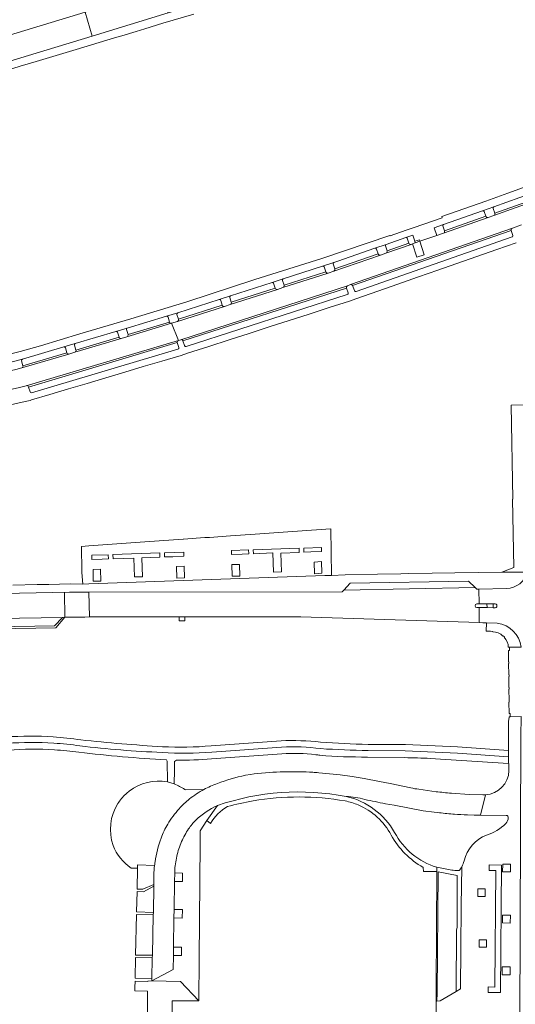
# Model space of a CAD drawing. Extents: x 152048 to 156914, y 461460 to 468786.
# Tile 116 of 256: x 155286 to 155406, y 463496 to 463735. Entities that reach past the tile are written whole.
import ezdxf

# ---------------------------------------------------------------- set-up
doc = ezdxf.new("R2010")
doc.units = 0
doc.header["$LTSCALE"] = 0.75
for name, color, linetype, lineweight in [('B-RO-VH-VERHARDING_ASFALT-GV', 251, 'CONTINUOUS', 18), ('B-RO-VH-VERHARDING_BETON-GV', 251, 'CONTINUOUS', 18), ('B-RO-VH-VERHARDING_BETONSTRAATSTEEN-GV', 251, 'CONTINUOUS', 18), ('B-RO-VH-VERHARDING_STRAATBAKSTEEN-GV', 251, 'CONTINUOUS', 18), ('B-RO-VH-VERHARDING_TEGEL-GV', 251, 'CONTINUOUS', 18)]:
    doc.layers.add(name, color=color, linetype=linetype, lineweight=lineweight)

msp = doc.modelspace()

# ---------------------------------------------------------------- linework, layer by layer
at = {"layer": 'B-RO-VH-VERHARDING_ASFALT-GV'}
for points in [[(155303.624, 463737.015), (155301.734, 463736.437), (155303.436, 463730.672), (155321.881, 463736.262), (155320.09, 463741.978), (155319.168, 463741.704), (155318.802, 463741.595)], [(155349.207, 463559.795), (155332.298, 463558.594)], [(155332.394, 463557.072), (155349.335, 463558.268)], [(155349.335, 463558.268), (155332.394, 463557.072)], [(155370.309, 463557.405), (155379.339, 463557.397), (155391.972, 463556.817), (155404.357, 463555.893), (155404.366, 463557.43), (155391.97, 463558.31), (155379.352, 463558.858), (155370.314, 463558.921)], [(155332.361, 463555.443), (155349.411, 463556.649)], [(155370.146, 463555.849), (155379.171, 463555.711)], [(155385.409, 463555.529), (155404.36, 463554.259), (155404.357, 463555.893), (155391.972, 463556.817), (155379.339, 463557.397), (155370.309, 463557.405)], [(155321.423, 463555.202), (155321.588, 463554.858), (155321.649, 463549.838), (155323.324, 463549.353), (155323.348, 463552.668), (155323.396, 463554.795), (155323.826, 463555.118)], [(155341.816, 463551.646), (155340.559, 463551.43)], [(155380.695, 463548.368), (155375.705, 463549.408), (155373.118, 463549.905), (155369.404, 463550.649), (155366.471, 463551.135), (155363.529, 463551.563), (155358.361, 463552.063)], [(155386.793, 463547.452), (155382.586, 463548.04)], [(155394.461, 463541.824), (155396.001, 463541.765), (155397.543, 463541.736), (155398.754, 463546.709), (155398.162, 463546.722), (155394.834, 463546.795), (155390.532, 463547.07)], [(155333.767, 463544.099), (155331.188, 463540.444), (155332.128, 463539.718)], [(155374.533, 463544.547), (155376.679, 463544.156), (155383.652, 463542.841), (155386.307, 463542.486), (155387.144, 463542.388)], [(155390.83, 463542.03), (155391.231, 463542)], [(155318.374, 463524.929), (155318.397, 463524.528), (155318.249, 463518.199), (155318.234, 463517.568), (155318.006, 463507.8), (155317.991, 463507.153), (155317.874, 463502.156), (155317.861, 463501.564), (155323.061, 463504.355), (155323.113, 463507.761), (155323.144, 463509.79), (155323.252, 463516.876), (155323.283, 463518.882), (155323.387, 463525.701), (155323.419, 463527.758), (155323.424, 463528.109)], [(155383.698, 463529.092), (155383.716, 463528.089), (155387.01, 463528.063), (155387.016, 463529.126), (155386.951, 463529.136)]]:
    msp.add_lwpolyline(points, dxfattribs=at)
msp.add_lwpolyline([(155264.44, 463725.14), (155242.603, 463718.525), (155244.274, 463712.735), (155303.436, 463730.672), (155301.734, 463736.437), (155265.997, 463725.628)], close=True, dxfattribs=at)
for points in [[(155293.926, 463560.748, 0.0707084), (155271.368, 463559.087)], [(155300.677, 463560.002, 0.0210227), (155293.926, 463560.748)], [(155271.626, 463557.517, -0.0708336), (155294.102, 463559.229)], [(155294.102, 463559.229, 0.0708336), (155271.626, 463557.517)], [(155294.102, 463559.229, -0.0197411), (155300.438, 463558.558)], [(155300.438, 463558.558, 0.0197411), (155294.102, 463559.229)], [(155300.438, 463558.558, 0.0195339), (155320.356, 463556.969)], [(155320.356, 463556.969, -0.0195339), (155300.438, 463558.558)], [(155320.482, 463558.362, -0.0117133), (155300.677, 463560.002)], [(155332.298, 463558.594, -0.0382518), (155320.482, 463558.362)], [(155358.808, 463559.473, 0.0389559), (155349.207, 463559.795)], [(155349.335, 463558.268, -0.053072), (155358.832, 463557.884)], [(155358.832, 463557.884, 0.053072), (155349.335, 463558.268)], [(155370.314, 463558.921, -0.0118177), (155358.808, 463559.473)], [(155271.996, 463555.986, -0.0678788), (155294.286, 463557.603)], [(155294.286, 463557.603, -0.0181047), (155300.201, 463557.048)], [(155300.201, 463557.048, 0.0194145), (155321.423, 463555.202)], [(155320.356, 463556.969, 0.0386277), (155332.394, 463557.072)], [(155332.394, 463557.072, -0.0386277), (155320.356, 463556.969)], [(155349.411, 463556.649, -0.0469579), (155357.622, 463556.412)], [(155357.622, 463556.412, -0.0060798), (155358.613, 463556.278)], [(155358.613, 463556.278, 0.0215894), (155370.146, 463555.849)], [(155358.832, 463557.884, 0.0098468), (155370.309, 463557.405)], [(155370.309, 463557.405, -0.0098468), (155358.832, 463557.884)], [(155379.171, 463555.711, -0.0019221), (155385.409, 463555.529)], [(155323.826, 463555.118, 0.026598), (155332.361, 463555.443)], [(155340.559, 463551.43, 0.0356168), (155333.786, 463549.459)], [(155349.021, 463552.237, 0.024296), (155341.816, 463551.646)], [(155353.694, 463552.283, 0.0111288), (155349.021, 463552.237)], [(155356.923, 463552.154, 0.007939), (155353.694, 463552.283)], [(155358.361, 463552.063, 0.0034632), (155356.923, 463552.154)], [(155333.786, 463549.459, 0.0323032), (155330.515, 463547.981)], [(155330.515, 463547.981, 0.0446739), (155327.011, 463545.682)], [(155365, 463546.302, 0.1300877), (155333.767, 463544.099)], [(155333.767, 463544.099, -0.1300877), (155365, 463546.302)], [(155342.433, 463545.221, -0.0852977), (155364.79, 463545.21)], [(155376.756, 463537.548, 0.2116094), (155365, 463546.302)], [(155365, 463546.302, -0.056283), (155369.546, 463545.576)], [(155382.586, 463548.04, -0.0211583), (155380.695, 463548.368)], [(155390.532, 463547.07, -0.0053749), (155386.793, 463547.452)], [(155327.011, 463545.682, 0.041869), (155324.498, 463543.323)], [(155328.557, 463540.563, -0.076822), (155333.767, 463544.099)], [(155332.128, 463539.718, -0.1426132), (155336.214, 463543.843)], [(155336.214, 463543.843, -0.0241116), (155342.433, 463545.221)], [(155364.79, 463545.21, -0.0503226), (155367.926, 463544.244)], [(155367.926, 463544.244, -0.1718206), (155375.921, 463536.938)], [(155369.546, 463545.576, 0.0102455), (155374.533, 463544.547)], [(155324.498, 463543.323, 0.0450857), (155321.729, 463539.572)], [(155387.144, 463542.388, 0.0081151), (155390.83, 463542.03)], [(155391.231, 463542, 0.0129982), (155394.461, 463541.824)], [(155321.729, 463539.572, 0.0472126), (155320.124, 463536.202)], [(155326.802, 463538.435, -0.0481841), (155328.557, 463540.563)], [(155325.111, 463535.341, -0.0499999), (155326.802, 463538.435)], [(155375.921, 463536.938, 0.1404984), (155383.698, 463529.092)], [(155386.951, 463529.136, -0.1995445), (155376.756, 463537.548)], [(155320.124, 463536.202, 0.0537814), (155318.669, 463530.453)], [(155323.946, 463531.8, -0.0488632), (155325.111, 463535.341)], [(155323.424, 463528.109, -0.0466252), (155323.946, 463531.8)], [(155318.542, 463529.551, 0.0437249), (155318.374, 463524.929)], [(155318.669, 463530.453, 0.0076097), (155318.542, 463529.551)]]:
    msp.add_lwpolyline(points, format="xyb", dxfattribs=at)
at = {"layer": 'B-RO-VH-VERHARDING_BETON-GV'}
for points in [[(155314.192, 463518.294), (155318.249, 463518.199), (155318.397, 463524.528), (155315.89, 463523.178), (155314.303, 463523.256)], [(155313.832, 463502.272), (155317.874, 463502.156), (155317.991, 463507.153), (155313.944, 463507.261)]]:
    msp.add_lwpolyline(points, close=True, dxfattribs=at)
at = {"layer": 'B-RO-VH-VERHARDING_BETONSTRAATSTEEN-GV'}
for points in [[(155400.639, 463688.878), (155401.061, 463687.705), (155411.053, 463691.279), (155410.621, 463692.47)], [(155410.24, 463692.649), (155400.806, 463689.271)], [(155400.797, 463687.157), (155411.624, 463691.011)], [(155411.053, 463691.279), (155401.061, 463687.705)], [(155388.444, 463684.628), (155388.864, 463683.444), (155398.83, 463686.984), (155398.47, 463688.129)], [(155398.093, 463688.33), (155388.612, 463684.998)], [(155398.83, 463686.984), (155388.864, 463683.444)], [(155388.607, 463682.895), (155399.45, 463686.693)], [(155405.309, 463684.102), (155366.036, 463670.409)], [(155405.022, 463683.528), (155366.577, 463670.152), (155367.025, 463668.946)], [(155366.577, 463670.152), (155405.022, 463683.528)], [(155405.425, 463682.339), (155405.022, 463683.528)], [(155367.419, 463668.762), (155405.241, 463681.963)], [(155374.512, 463679.781), (155374.926, 463678.601)], [(155374.643, 463678.021), (155380.755, 463680.154)], [(155379.447, 463681.819), (155374.69, 463680.161)], [(155374.926, 463678.601), (155380.223, 463680.436), (155379.81, 463681.63)], [(155380.223, 463680.436), (155374.926, 463678.601)], [(155361.841, 463675.411), (155362.27, 463674.191), (155372.74, 463677.864), (155372.346, 463679.026)], [(155371.961, 463679.213), (155363.005, 463676.073), (155362.023, 463675.76)], [(155362.041, 463673.655), (155373.294, 463677.574)], [(155372.74, 463677.864), (155362.27, 463674.191)], [(155349.662, 463669.667), (155360.602, 463673.194)], [(155359.277, 463674.878), (155349.763, 463671.804)], [(155349.949, 463670.237), (155360.052, 463673.482), (155359.67, 463674.682)], [(155360.052, 463673.482), (155349.949, 463670.237)], [(155336.757, 463667.306), (155337.149, 463666.121), (155347.765, 463669.503), (155347.377, 463670.732)], [(155347.049, 463670.934), (155336.952, 463667.687)], [(155349.572, 463671.429), (155349.949, 463670.237)], [(155365.363, 463670.133), (155324.893, 463657.049)], [(155365.078, 463669.558), (155325.425, 463656.767), (155325.81, 463655.613)], [(155325.425, 463656.767), (155365.078, 463669.558)], [(155326.211, 463655.389), (155365.272, 463667.992)], [(155336.883, 463665.541), (155348.339, 463669.232)], [(155347.765, 463669.503), (155337.149, 463666.121)], [(155365.462, 463668.374), (155365.078, 463669.558)], [(155323.978, 463663.176), (155324.353, 463661.991), (155334.965, 463665.399), (155334.576, 463666.589)], [(155334.228, 463666.794), (155324.18, 463663.582)], [(155324.068, 463661.447), (155335.517, 463665.095)], [(155334.965, 463665.399), (155324.353, 463661.991)], [(155311.732, 463659.484), (155312.111, 463658.294), (155322.158, 463661.295), (155321.816, 463662.485)], [(155311.813, 463657.74), (155322.688, 463661.034)], [(155321.426, 463662.721), (155311.906, 463659.86)], [(155322.158, 463661.295), (155312.111, 463658.294)], [(155299.119, 463655.734), (155299.477, 463654.532), (155309.921, 463657.647), (155309.538, 463658.834)], [(155309.156, 463659.044), (155299.304, 463656.104)], [(155324.343, 463656.868), (155287.43, 463645.894)], [(155324.065, 463656.335), (155288.001, 463645.568), (155288.351, 463644.385)], [(155288.001, 463645.568), (155324.065, 463656.335)], [(155299.2, 463653.982), (155310.435, 463657.337)], [(155309.921, 463657.647), (155299.477, 463654.532)], [(155324.411, 463655.142), (155324.065, 463656.335)], [(155286.314, 463651.917), (155286.641, 463650.719), (155297.304, 463653.872), (155296.943, 463655.064)], [(155286.37, 463650.194), (155297.794, 463653.55)], [(155296.537, 463655.293), (155286.522, 463652.301)], [(155297.304, 463653.872), (155286.641, 463650.719)], [(155288.716, 463644.173), (155324.202, 463654.752)], [(155396.69, 463592.963), (155397.228, 463592.963), (155397.206, 463596.567), (155396.685, 463596.555), (155396.269, 463596.928), (155364.403, 463596.348), (155364.002, 463595.948), (155302.625, 463595.825)], [(155238.206, 463588.698), (155240.041, 463588.737), (155241.232, 463588.762), (155243.485, 463588.809), (155244.153, 463588.846), (155296.259, 463589.683), (155296.807, 463589.747), (155296.716, 463595.746), (155297.903, 463595.844), (155241.087, 463594.719), (155238.266, 463594.663)], [(155302.625, 463595.825), (155302.775, 463589.816), (155324.531, 463589.834), (155325.861, 463589.835), (155354.035, 463589.858), (155397.246, 463588.451), (155397.22, 463592.074), (155396.701, 463592.072)]]:
    msp.add_lwpolyline(points, dxfattribs=at)
for points in [[(155398.47, 463688.129, 0.4010742), (155398.093, 463688.33)], [(155399.45, 463686.693, -0.4023151), (155398.83, 463686.984)], [(155400.806, 463689.271, 0.424969), (155400.639, 463688.878)], [(155401.061, 463687.705, -0.3808456), (155400.797, 463687.157)], [(155388.612, 463684.998, 0.400815), (155388.444, 463684.628)], [(155388.864, 463683.444, -0.3874817), (155388.607, 463682.895)], [(155405.022, 463683.528, -0.3986064), (155405.309, 463684.102)], [(155405.241, 463681.963, 0.4316115), (155405.425, 463682.339)], [(155374.69, 463680.161, 0.4114641), (155374.512, 463679.781)], [(155379.81, 463681.63, 0.4098161), (155379.447, 463681.819)], [(155380.755, 463680.154, -0.4056292), (155380.223, 463680.436)], [(155372.346, 463679.026, 0.4127538), (155371.961, 463679.213)], [(155373.294, 463677.574, -0.4163531), (155372.74, 463677.864)], [(155374.926, 463678.601, -0.4047217), (155374.643, 463678.021)], [(155362.023, 463675.76, 0.3784154), (155361.841, 463675.411)], [(155359.67, 463674.682, 0.4063162), (155359.277, 463674.878)], [(155360.602, 463673.194, -0.3962495), (155360.052, 463673.482)], [(155362.27, 463674.191, -0.3674254), (155362.041, 463673.655)], [(155347.377, 463670.732, 0.4078232), (155347.049, 463670.934)], [(155349.763, 463671.804, 0.4133909), (155349.572, 463671.429)], [(155349.949, 463670.237, -0.4148523), (155349.662, 463669.667)], [(155366.036, 463670.409, -0.3861178), (155366.577, 463670.152)], [(155348.339, 463669.232, -0.38194), (155347.765, 463669.503)], [(155365.078, 463669.558, -0.4118491), (155365.363, 463670.133)], [(155365.272, 463667.992, 0.4297678), (155365.462, 463668.374)], [(155367.025, 463668.946, 0.4404019), (155367.419, 463668.762)], [(155334.576, 463666.589, 0.4148896), (155334.228, 463666.794)], [(155336.952, 463667.687, 0.3918648), (155336.757, 463667.306)], [(155337.149, 463666.121, -0.4165978), (155336.883, 463665.541)], [(155324.18, 463663.582, 0.4141998), (155323.978, 463663.176)], [(155335.517, 463665.095, -0.4105979), (155334.965, 463665.399)], [(155321.816, 463662.485, 0.4371804), (155321.426, 463662.721)], [(155322.688, 463661.034, -0.3830429), (155322.158, 463661.295)], [(155324.353, 463661.991, -0.3991347), (155324.068, 463661.447)], [(155309.538, 463658.834, 0.3079409), (155309.156, 463659.044)], [(155311.906, 463659.86, 0.4254888), (155311.732, 463659.484)], [(155312.111, 463658.294, -0.4054701), (155311.813, 463657.74)], [(155299.304, 463656.104, 0.4021626), (155299.119, 463655.734)], [(155310.435, 463657.337, -0.4217221), (155309.921, 463657.647)], [(155324.065, 463656.335, -0.4084648), (155324.343, 463656.868)], [(155324.893, 463657.049, -0.4101196), (155325.425, 463656.767)], [(155296.943, 463655.064, 0.3477867), (155296.537, 463655.293)], [(155297.794, 463653.55, -0.4209972), (155297.304, 463653.872)], [(155299.477, 463654.532, -0.4095893), (155299.2, 463653.982)], [(155324.202, 463654.752, 0.4226255), (155324.411, 463655.142)], [(155325.81, 463655.613, 0.3888765), (155326.211, 463655.389)], [(155286.522, 463652.301, 0.3852349), (155286.314, 463651.917)], [(155286.641, 463650.719, -0.3792636), (155286.37, 463650.194)], [(155287.43, 463645.894, -0.3999245), (155288.001, 463645.568)], [(155288.351, 463644.385, 0.3767116), (155288.716, 463644.173)], [(155396.701, 463592.072, -0.9887784), (155396.69, 463592.963)]]:
    msp.add_lwpolyline(points, format="xyb", dxfattribs=at)
for points in [[(155302.775, 463589.816), (155302.625, 463595.825), (155301.453, 463595.8), (155297.903, 463595.844), (155296.716, 463595.746), (155296.807, 463589.747), (155298.043, 463589.744), (155301.615, 463589.794)], [(155296.259, 463589.683), (155244.153, 463588.846), (155246.204, 463586.839), (155294.295, 463587.66)]]:
    msp.add_lwpolyline(points, close=True, dxfattribs=at)
at = {"layer": 'B-RO-VH-VERHARDING_STRAATBAKSTEEN-GV'}
for points in [[(155411.624, 463691.011), (155400.797, 463687.157), (155399.45, 463686.693), (155388.607, 463682.895), (155386.972, 463682.325), (155382.885, 463680.898), (155383.955, 463677.582), (155382.144, 463677.029), (155381.078, 463680.267), (155380.755, 463680.154), (155374.643, 463678.021), (155373.294, 463677.574), (155362.041, 463673.655), (155360.602, 463673.194), (155349.662, 463669.667), (155348.339, 463669.232), (155336.883, 463665.541), (155335.517, 463665.095), (155324.068, 463661.447), (155322.688, 463661.034), (155324.343, 463656.868), (155324.893, 463657.049), (155365.363, 463670.133), (155366.036, 463670.409), (155405.309, 463684.102), (155407.552, 463684.899)], [(155258.57, 463639.344), (155259.942, 463639.664), (155285.797, 463645.445), (155287.43, 463645.894), (155324.343, 463656.868), (155322.688, 463661.034), (155311.813, 463657.74), (155310.435, 463657.337), (155299.2, 463653.982), (155297.794, 463653.55), (155286.37, 463650.194), (155284.877, 463649.849), (155273.259, 463647.133), (155271.818, 463646.813), (155260.073, 463644.112), (155242.604, 463640.7), (155222.975, 463637.079)], [(155403.905, 463596.722), (155397.206, 463596.567)], [(155397.206, 463596.567), (155397.228, 463592.963), (155399.144, 463592.961), (155400.664, 463592.97), (155401.105, 463592.968)], [(155399.144, 463592.961), (155397.228, 463592.963), (155396.69, 463592.963)], [(155396.701, 463592.072), (155397.22, 463592.074), (155399.164, 463592.079), (155399.144, 463592.961)], [(155401.11, 463592.048), (155400.672, 463592.054), (155399.164, 463592.079), (155397.22, 463592.074), (155397.246, 463588.451), (155398.147, 463588.422), (155399.026, 463588.393), (155401.643, 463588.308)], [(155401.105, 463592.968), (155400.664, 463592.97), (155400.672, 463592.054), (155401.11, 463592.048)], [(155401.643, 463588.308), (155399.026, 463588.393), (155398.957, 463586.373), (155400.013, 463586.334), (155400.536, 463586.307), (155400.53, 463586.197)], [(155403.025, 463585.194), (155403.077, 463585.249), (155403.367, 463584.972), (155403.316, 463584.918)], [(155404.317, 463582.462), (155404.607, 463582.469)], [(155407.437, 463582.509), (155404.607, 463582.469), (155404.623, 463581.847), (155404.627, 463581.677), (155404.362, 463581.671), (155404.389, 463578.946), (155404.464, 463578.947), (155404.466, 463578.527), (155404.391, 463578.527), (155404.42, 463575.811), (155404.495, 463575.812), (155404.499, 463575.409), (155404.424, 463575.408), (155404.443, 463572.692), (155404.518, 463572.693), (155404.523, 463572.276), (155404.448, 463572.275), (155404.488, 463569.564), (155404.563, 463569.563), (155404.56, 463569.151), (155404.485, 463569.151), (155404.51, 463566.429), (155404.775, 463566.433), (155404.779, 463566.153), (155404.787, 463565.626), (155407.398, 463565.681)], [(155404.607, 463582.469), (155407.437, 463582.509)], [(155406.649, 463383.366), (155406.656, 463386.597), (155406.742, 463408.472), (155406.751, 463410.603), (155406.792, 463421.093), (155406.811, 463425.903), (155406.941, 463458.676), (155406.946, 463460.037), (155409.173, 463460.021), (155409.191, 463468.581), (155407.005, 463468.616), (155407.377, 463560.806), (155407.398, 463565.681), (155404.787, 463565.626), (155404.522, 463565.622)], [(155404.363, 463564.627), (155404.366, 463557.43), (155404.357, 463555.893), (155404.36, 463554.259), (155404.46, 463554.259), (155404.485, 463552.553)], [(155323.324, 463549.353), (155321.649, 463549.838)], [(155330.515, 463547.981), (155326.064, 463547.87), (155325.869, 463548)], [(155398.754, 463546.709), (155397.543, 463541.736), (155403.811, 463541.711)], [(155323.424, 463528.109), (155323.419, 463527.758), (155325.294, 463527.73), (155325.294, 463525.667), (155323.387, 463525.701), (155323.283, 463518.882), (155325.294, 463518.847), (155325.274, 463516.821), (155323.252, 463516.876), (155323.144, 463509.79), (155325.049, 463509.79), (155325.049, 463507.761), (155323.113, 463507.761), (155323.061, 463504.355), (155317.861, 463501.564), (155324.848, 463501.408), (155329.289, 463496.719), (155329.371, 463506.904), (155329.594, 463534.95), (155329.631, 463537.951), (155331.188, 463540.444), (155333.767, 463544.099)], [(155318.542, 463529.551), (155314.43, 463529.684), (155314.427, 463528.904), (155314.316, 463523.835), (155315.701, 463523.8), (155318.374, 463524.929)], [(155314.427, 463528.904), (155314.43, 463529.684), (155318.542, 463529.551)], [(155312.876, 463528.928), (155314.427, 463528.904)], [(155393.028, 463529.267), (155392.922, 463519.794), (155392.787, 463509.423), (155392.76, 463499.616), (155391.677, 463498.987), (155387.808, 463496.717), (155387.005, 463496.693), (155386.812, 463496.695), (155386.809, 463496.415), (155386.747, 463489.797)], [(155390.594, 463528.442), (155387.016, 463529.126), (155387.01, 463528.063), (155386.843, 463500), (155386.812, 463496.695), (155387.005, 463496.693)], [(155387.005, 463496.693), (155387.036, 463498.604), (155387.331, 463527.992), (155391.897, 463527.17), (155391.897, 463514.524), (155391.737, 463513.993), (155391.677, 463498.987), (155392.76, 463499.616), (155392.787, 463509.423), (155392.922, 463519.794), (155393.028, 463529.267)], [(155322.791, 463490.292), (155322.78, 463496.708), (155329.289, 463496.719), (155324.848, 463501.408), (155317.861, 463501.564), (155316.941, 463501.515), (155316.952, 463501.446), (155313.815, 463501.524), (155313.781, 463500), (155313.762, 463499.164), (155316.792, 463499.123), (155316.836, 463493.315)]]:
    msp.add_lwpolyline(points, dxfattribs=at)
for points in [[(155382.885, 463680.898), (155381.771, 463680.509), (155381.078, 463680.267), (155382.144, 463677.029), (155383.955, 463677.582)], [(155313.914, 463607.873), (155308.284, 463607.48), (155302.566, 463607.082), (155300.795, 463606.937), (155300.906, 463600.929), (155300.924, 463600.626), (155301.128, 463597.774), (155302.575, 463597.825), (155359.859, 463599.831), (155361.473, 463599.888), (155361.253, 463611.225), (155360.11, 463611.13), (155354.314, 463610.725), (155348.62, 463610.327), (155342.903, 463609.927), (155336.983, 463609.513), (155331.904, 463609.122), (155330.755, 463609.051), (155325.566, 463608.684), (155325.459, 463608.677), (155319.643, 463608.272)], [(155341.344, 463606.091), (155341.376, 463605.094), (155339.826, 463605.027), (155337.192, 463604.971), (155337.172, 463605.96)], [(155342.471, 463606.126), (155353.616, 463606.476), (155353.647, 463605.482), (155349.144, 463605.323), (155349.346, 463600.791), (155347.38, 463600.674), (155347.22, 463605.347), (155342.502, 463605.143)], [(155354.719, 463606.51), (155359.044, 463606.646), (155359.038, 463605.651), (155356.438, 463605.581), (155354.75, 463605.521)], [(155307.334, 463604.912), (155307.367, 463603.891), (155305.85, 463603.839), (155303.304, 463603.779), (155303.329, 463604.779)], [(155319.854, 463604.325), (155315.461, 463604.18), (155315.601, 463599.577), (155313.641, 463599.522), (155313.495, 463604.099), (155308.495, 463603.929), (155308.461, 463604.949), (155319.821, 463605.326)], [(155320.949, 463605.363), (155325.611, 463605.518), (155325.638, 463604.573), (155322.992, 463604.429), (155320.982, 463604.363)], [(155305.538, 463598.533), (155303.691, 463598.474), (155303.62, 463601.365), (155305.439, 463601.394)], [(155325.818, 463599.267), (155323.979, 463599.226), (155323.864, 463602.016), (155325.706, 463602.13)], [(155339.102, 463602.533), (155339.221, 463599.698), (155337.4, 463599.684), (155337.294, 463602.509)], [(155359.081, 463600.41), (155357.319, 463600.282), (155357.21, 463603.124), (155359.053, 463603.228)], [(155364.403, 463596.348), (155396.269, 463596.928), (155394.649, 463598.502), (155365.989, 463598.008)], [(155401.283, 463528.321), (155399.674, 463528.333), (155399.685, 463529.69), (155402.652, 463529.666), (155402.409, 463498.723), (155399.442, 463498.746), (155399.452, 463500.107), (155401.062, 463500.094)], [(155402.952, 463529.915), (155404.861, 463529.906), (155404.852, 463527.993), (155402.943, 463528.002)], [(155396.905, 463523.881), (155398.707, 463523.874), (155398.73, 463522.041), (155396.92, 463522.049)], [(155313.957, 463507.84), (155318.006, 463507.8), (155318.234, 463517.568), (155314.177, 463517.644)], [(155404.817, 463517.495), (155404.799, 463515.604), (155402.925, 463515.623), (155402.944, 463517.513)], [(155397.215, 463511.555), (155399.018, 463511.547), (155399.04, 463509.714), (155397.23, 463509.722)], [(155402.857, 463505.006), (155404.762, 463505.001), (155404.756, 463503.08), (155402.852, 463503.085)]]:
    msp.add_lwpolyline(points, close=True, dxfattribs=at)
for points in [[(155409.013, 463600.708, -0.3246068), (155403.905, 463596.722)], [(155396.69, 463592.963, 0.9887784), (155396.701, 463592.072)], [(155401.11, 463592.048, 1.0010816), (155401.105, 463592.968)], [(155401.105, 463592.968, -1.0010816), (155401.11, 463592.048)], [(155407.437, 463582.509, 0.3423618), (155401.643, 463588.308)], [(155401.643, 463588.308, -0.3423618), (155407.437, 463582.509)], [(155400.53, 463586.197, -0.1887299), (155403.025, 463585.194)], [(155403.316, 463584.918, -0.1941595), (155404.317, 463582.462)], [(155404.522, 463565.622, -0.0592294), (155404.363, 463564.627)], [(155404.485, 463552.553, -0.3905839), (155398.754, 463546.709)], [(155321.649, 463549.838, 0.2104122), (155312.41, 463547.59)], [(155325.869, 463548, 0.050756), (155323.324, 463549.353)], [(155311.54, 463546.858, 0.0634326), (155309.648, 463544.575)], [(155312.41, 463547.59, 0.0249984), (155311.54, 463546.858)], [(155327.011, 463545.682, -0.0446739), (155330.515, 463547.981)], [(155309.648, 463544.575, 0.2300558), (155308.503, 463534.425)], [(155324.498, 463543.323, -0.041869), (155327.011, 463545.682)], [(155333.767, 463544.099, 0.076822), (155328.557, 463540.563)], [(155321.729, 463539.572, -0.0450857), (155324.498, 463543.323)], [(155403.811, 463541.711, -0.4247647), (155404.307, 463541.171)], [(155320.124, 463536.202, -0.0472126), (155321.729, 463539.572)], [(155328.557, 463540.563, 0.0481841), (155326.802, 463538.435)], [(155403.72, 463539.756, -0.1298501), (155399.061, 463536.932)], [(155404.307, 463541.171, -0.1986941), (155403.72, 463539.756)], [(155326.802, 463538.435, 0.0499999), (155325.111, 463535.341)], [(155399.061, 463536.932, 0.2440362), (155393.601, 463530.664)], [(155308.503, 463534.425, 0.1536122), (155312.876, 463528.928)], [(155318.669, 463530.453, -0.0537814), (155320.124, 463536.202)], [(155325.111, 463535.341, 0.0488632), (155323.946, 463531.8)], [(155323.946, 463531.8, 0.0466252), (155323.424, 463528.109)], [(155318.374, 463524.929, -0.0437249), (155318.542, 463529.551)], [(155318.542, 463529.551, -0.0076097), (155318.669, 463530.453)], [(155393.601, 463530.664, -0.0448854), (155393.028, 463529.267)], [(155392.162, 463528.323, -0.0388728), (155390.594, 463528.442)], [(155392.591, 463528.543, -0.2755196), (155392.162, 463528.323)], [(155393.028, 463529.267, -0.0403583), (155392.591, 463528.543)]]:
    msp.add_lwpolyline(points, format="xyb", dxfattribs=at)
at = {"layer": 'B-RO-VH-VERHARDING_TEGEL-GV'}
for points in [[(155422.132, 463768.171), (155420.986, 463767.796), (155380.556, 463754.304), (155371.666, 463751.404), (155362.884, 463748.672), (155321.881, 463736.262), (155303.436, 463730.672), (155244.274, 463712.735), (155236.17, 463710.276)], [(155238.83, 463708.871), (155245.589, 463710.994), (155246.046, 463709.576), (155251.638, 463711.378), (155257.674, 463713.323), (155263.288, 463715.132), (155263.159, 463715.532), (155263.559, 463715.661), (155263.269, 463716.561), (155280.447, 463721.676), (155280.517, 463721.697), (155285.995, 463723.343), (155289.81, 463724.496), (155299.497, 463727.395), (155303.289, 463728.536), (155308.805, 463730.198), (155310.603, 463730.757), (155314.045, 463731.796), (155316.196, 463732.435), (155320.572, 463733.787), (155328.068, 463735.991)], [(155448.612, 463708.482), (155447.448, 463708.067), (155415.371, 463696.582), (155404.218, 463692.57), (155398.887, 463690.671), (155388.194, 463686.9), (155388.293, 463686.617), (155381.501, 463684.258), (155379.577, 463683.59), (155375.635, 463682.221), (155375.602, 463682.315), (155359.103, 463676.759), (155342.83, 463671.609), (155326.371, 463666.256), (155312.776, 463662.11), (155300.453, 463658.442), (155290.905, 463655.571), (155285.971, 463654.159), (155271.664, 463650.555)], [(155388.612, 463684.998), (155398.093, 463688.33), (155400.806, 463689.271), (155410.24, 463692.649), (155412.924, 463693.636), (155422.397, 463697.036), (155425.11, 463698.018), (155434.537, 463701.388), (155436.85, 463702.215), (155437.521, 463700.324), (155444.49, 463702.821), (155444.901, 463702.981)], [(155283.698, 463651.621), (155286.522, 463652.301), (155296.537, 463655.293), (155299.304, 463656.104), (155309.156, 463659.044), (155311.906, 463659.86), (155321.426, 463662.721), (155324.18, 463663.582), (155334.228, 463666.794), (155336.952, 463667.687), (155347.049, 463670.934), (155349.763, 463671.804), (155359.277, 463674.878), (155362.023, 463675.76), (155363.005, 463676.073), (155371.961, 463679.213), (155374.69, 463680.161), (155379.447, 463681.819), (155381.128, 463682.405), (155381.627, 463680.932), (155382.763, 463681.276), (155382.885, 463680.898), (155386.972, 463682.325), (155386.31, 463684.188), (155388.612, 463684.998)], [(155407.552, 463684.899), (155405.309, 463684.102)], [(155405.022, 463683.528), (155405.425, 463682.339)], [(155281.129, 463640.663), (155286.471, 463641.864), (155288.358, 463642.337), (155288.665, 463642.428), (155293.147, 463643.764), (155297.667, 463645.112), (155302.164, 463646.451), (155306.736, 463647.814), (155311.317, 463649.179), (155315.808, 463650.518), (155320.288, 463651.853), (155324.958, 463653.245), (155326.549, 463653.749), (155331.696, 463655.41), (155336.627, 463657.002), (155341.471, 463658.566), (155346.324, 463660.133), (155351.175, 463661.699), (155355.994, 463663.254), (155360.865, 463664.827), (155365.784, 463666.414), (155367.362, 463666.95), (155372.705, 463668.822), (155377.531, 463670.512), (155382.287, 463672.179), (155385.115, 463673.169), (155387.022, 463673.835), (155391.858, 463675.525), (155396.677, 463677.209), (155401.546, 463678.91), (155406.246, 463680.553)], [(155405.241, 463681.963), (155367.419, 463668.762)], [(155366.036, 463670.409), (155365.363, 463670.133)], [(155365.272, 463667.992), (155326.211, 463655.389)], [(155365.078, 463669.558), (155365.462, 463668.374)], [(155367.025, 463668.946), (155366.577, 463670.152)], [(155324.065, 463656.335), (155324.411, 463655.142)], [(155324.893, 463657.049), (155324.343, 463656.868)], [(155325.81, 463655.613), (155325.425, 463656.767)], [(155324.202, 463654.752), (155288.716, 463644.173)], [(155287.43, 463645.894), (155285.797, 463645.445)], [(155288.351, 463644.385), (155288.001, 463645.568)], [(155408.252, 463641.27), (155404.975, 463641.151), (155405.432, 463618.355), (155405.312, 463618.353), (155405.654, 463601.85), (155402.712, 463600.671), (155409.013, 463600.708)], [(155409.013, 463600.708), (155402.712, 463600.671), (155397.124, 463600.588), (155391.324, 463600.5), (155385.85, 463600.418), (155380.118, 463600.331), (155378.242, 463600.29), (155372.584, 463600.195), (155364.784, 463600.064), (155361.473, 463599.888), (155359.859, 463599.831), (155302.575, 463597.825), (155301.128, 463597.774), (155298.106, 463597.82), (155292.94, 463597.722), (155290.058, 463597.668), (155284.159, 463597.556)], [(155238.266, 463594.663), (155241.087, 463594.719), (155297.903, 463595.844), (155301.453, 463595.8), (155302.625, 463595.825), (155364.002, 463595.948), (155364.403, 463596.348), (155365.989, 463598.008), (155394.649, 463598.502), (155396.269, 463596.928), (155396.685, 463596.555), (155397.206, 463596.567), (155403.905, 463596.722)]]:
    msp.add_lwpolyline(points, dxfattribs=at)
for points in [[(155405.309, 463684.102, 0.3986064), (155405.022, 463683.528)], [(155405.425, 463682.339, -0.4316115), (155405.241, 463681.963)], [(155366.577, 463670.152, 0.3861178), (155366.036, 463670.409)], [(155365.363, 463670.133, 0.4118491), (155365.078, 463669.558)], [(155365.462, 463668.374, -0.4297678), (155365.272, 463667.992)], [(155367.419, 463668.762, -0.4404019), (155367.025, 463668.946)], [(155324.343, 463656.868, 0.4084648), (155324.065, 463656.335)], [(155325.425, 463656.767, 0.4101196), (155324.893, 463657.049)], [(155324.411, 463655.142, -0.4226255), (155324.202, 463654.752)], [(155326.211, 463655.389, -0.3888765), (155325.81, 463655.613)], [(155288.001, 463645.568, 0.3999245), (155287.43, 463645.894)], [(155288.716, 463644.173, -0.3767116), (155288.351, 463644.385)], [(155403.905, 463596.722, 0.3246068), (155409.013, 463600.708)]]:
    msp.add_lwpolyline(points, format="xyb", dxfattribs=at)
for points in [[(155382.885, 463680.898), (155382.763, 463681.276), (155381.627, 463680.932), (155381.771, 463680.509)], [(155399.164, 463592.079), (155400.672, 463592.054), (155400.664, 463592.97), (155399.144, 463592.961)], [(155296.807, 463589.747), (155296.259, 463589.683), (155294.295, 463587.66), (155246.204, 463586.839), (155244.153, 463588.846), (155243.485, 463588.809), (155246.021, 463586.385), (155294.571, 463587.166)], [(155324.535, 463588.908), (155325.861, 463588.913), (155325.861, 463589.835), (155324.531, 463589.834)]]:
    msp.add_lwpolyline(points, close=True, dxfattribs=at)

doc.saveas('drawing.dxf')
